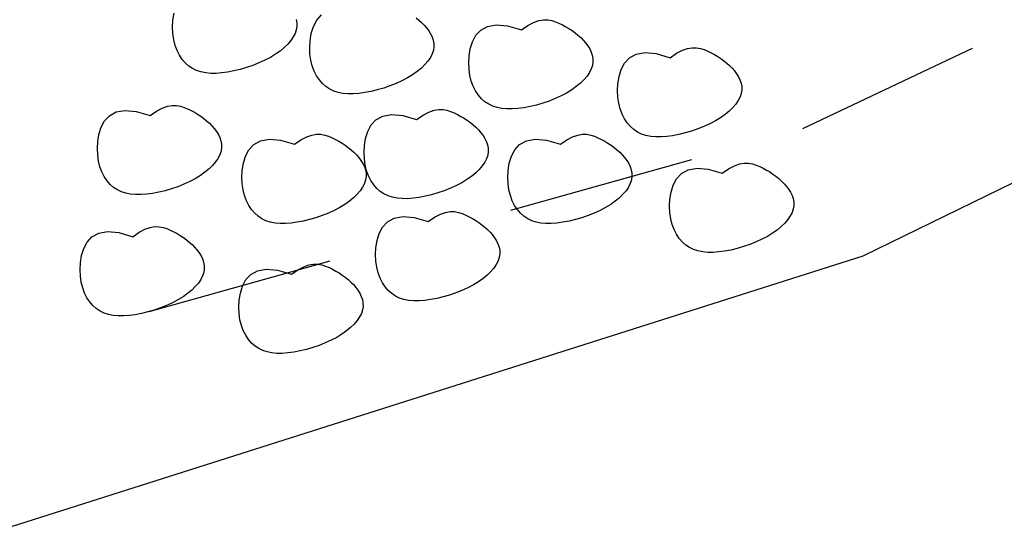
# Model space of a CAD drawing. Extents: x 446224 to 446791, y 446199 to 447379.
# Tile 31 of 113: x 446324.29 to 446326.91, y 446911.49 to 446912.84. Entities that reach past the tile are written whole.
import ezdxf

# ---------------------------------------------------------------- set-up
doc = ezdxf.new("R2010")
doc.units = 0
doc.header["$LTSCALE"] = 2
doc.header["$MEASUREMENT"] = 0
doc.linetypes.add('ACAD_ISO10W100W', pattern=[0.5, 0.25, -0.25])
doc.layers.add('DB-Gewerbegebiet', color=15, linetype='CONTINUOUS')

msp = doc.modelspace()

# ---------------------------------------------------------------- linework, layer by layer
at = {"layer": 'DB-Gewerbegebiet', "linetype": 'Continuous'}
for p, q in [((446332.7146, 446915.2213), (446326.5336, 446912.2089)), ((446324.6981, 446912.8365), (446324.7011, 446912.8555)), ((446324.6971, 446912.8182), (446324.6981, 446912.8365)), ((446325.0257, 446912.8382), (446325.0274, 446912.8294)), ((446325.0274, 446912.8294), (446325.0275, 446912.8203)), ((446325.0716, 446912.8198), (446325.0806, 446912.8368)), ((446325.0806, 446912.8368), (446325.0936, 446912.8508)), ((446325.3449, 446912.8433), (446325.3525, 446912.8371)), ((446325.3525, 446912.8371), (446325.3598, 446912.8305)), ((446325.3598, 446912.8305), (446325.3666, 446912.8236)), ((446325.6423, 446912.8228), (446325.6577, 446912.8308)), ((446325.6577, 446912.8308), (446325.6715, 446912.8357)), ((446325.6715, 446912.8357), (446325.684, 446912.8378)), ((446325.684, 446912.8378), (446325.6953, 446912.8377)), ((446325.6953, 446912.8377), (446325.7058, 446912.8358)), ((446325.7058, 446912.8358), (446325.7157, 446912.8326)), ((446325.7157, 446912.8326), (446325.7251, 446912.8286)), ((446325.7251, 446912.8286), (446325.7342, 446912.8242)), ((446324.6978, 446912.8009), (446324.6971, 446912.8182)), ((446325.023, 446912.8016), (446325.0181, 446912.792)), ((446325.0261, 446912.811), (446325.023, 446912.8016)), ((446325.0275, 446912.8203), (446325.0261, 446912.811)), ((446325.063, 446912.782), (446325.066, 446912.8011)), ((446325.066, 446912.8011), (446325.0716, 446912.8198)), ((446325.3666, 446912.8236), (446325.373, 446912.8162)), ((446325.373, 446912.8162), (446325.3788, 446912.8086)), ((446325.3788, 446912.8086), (446325.3837, 446912.8006)), ((446325.5038, 446912.7965), (446325.5169, 446912.8105)), ((446325.5169, 446912.8105), (446325.5348, 446912.8203)), ((446325.5348, 446912.8203), (446325.5583, 446912.8246)), ((446325.5583, 446912.8246), (446325.5882, 446912.8219)), ((446325.5882, 446912.8219), (446325.6251, 446912.8112)), ((446325.6251, 446912.8112), (446325.6423, 446912.8228)), ((446325.7342, 446912.8242), (446325.7431, 446912.8194)), ((446325.7431, 446912.8194), (446325.7517, 446912.8143)), ((446325.7517, 446912.8143), (446325.7601, 446912.8088)), ((446325.7601, 446912.8088), (446325.7681, 446912.803)), ((446325.7681, 446912.803), (446325.7757, 446912.7968)), ((446324.7001, 446912.7847), (446324.6978, 446912.8009)), ((446324.7038, 446912.7696), (446324.7001, 446912.7847)), ((446325.0116, 446912.7825), (446325.0036, 446912.773)), ((446325.0181, 446912.792), (446325.0116, 446912.7825)), ((446325.062, 446912.7637), (446325.063, 446912.782)), ((446325.3837, 446912.8006), (446325.3878, 446912.7923)), ((446325.3878, 446912.7923), (446325.3907, 446912.7837)), ((446325.3907, 446912.7837), (446325.3923, 446912.7749)), ((446325.3923, 446912.7749), (446325.3925, 446912.7658)), ((446325.4893, 446912.7608), (446325.4949, 446912.7795)), ((446325.4949, 446912.7795), (446325.5038, 446912.7965)), ((446325.7757, 446912.7968), (446325.783, 446912.7902)), ((446325.783, 446912.7902), (446325.7899, 446912.7833)), ((446325.7899, 446912.7833), (446325.7962, 446912.776)), ((446325.7962, 446912.776), (446325.802, 446912.7683)), ((446324.7089, 446912.7558), (446324.7038, 446912.7696)), ((446324.7152, 446912.7433), (446324.7089, 446912.7558)), ((446324.9831, 446912.7546), (446324.9708, 446912.7459)), ((446324.9941, 446912.7637), (446324.9831, 446912.7546)), ((446325.0036, 446912.773), (446324.9941, 446912.7637)), ((446325.0627, 446912.7464), (446325.062, 446912.7637)), ((446325.3911, 446912.7566), (446325.3879, 446912.7471)), ((446325.3925, 446912.7658), (446325.3911, 446912.7566)), ((446325.4863, 446912.7417), (446325.4893, 446912.7608)), ((446325.802, 446912.7683), (446325.8069, 446912.7603)), ((446325.8069, 446912.7603), (446325.811, 446912.752)), ((446325.811, 446912.752), (446325.8139, 446912.7434)), ((446325.9307, 446912.7461), (446325.9542, 446912.7503)), ((446325.9542, 446912.7503), (446325.9841, 446912.7477)), ((446326.0382, 446912.7486), (446326.0536, 446912.7566)), ((446326.0536, 446912.7566), (446326.0674, 446912.7614)), ((446326.0674, 446912.7614), (446326.0799, 446912.7635)), ((446326.0799, 446912.7635), (446326.0913, 446912.7634)), ((446326.0913, 446912.7634), (446326.1018, 446912.7615)), ((446326.1018, 446912.7615), (446326.1116, 446912.7584)), ((446326.1116, 446912.7584), (446326.121, 446912.7544)), ((446326.121, 446912.7544), (446326.1302, 446912.75)), ((446326.1302, 446912.75), (446326.1391, 446912.7452)), ((446324.7226, 446912.7322), (446324.7152, 446912.7433)), ((446324.731, 446912.7225), (446324.7226, 446912.7322)), ((446324.7401, 446912.7144), (446324.731, 446912.7225)), ((446324.9269, 446912.7228), (446324.9106, 446912.7163)), ((446324.9426, 446912.7299), (446324.9269, 446912.7228)), ((446324.9573, 446912.7377), (446324.9426, 446912.7299)), ((446324.9708, 446912.7459), (446324.9573, 446912.7377)), ((446325.065, 446912.7302), (446325.0627, 446912.7464)), ((446325.0688, 446912.7151), (446325.065, 446912.7302)), ((446325.3766, 446912.728), (446325.3686, 446912.7185)), ((446325.3831, 446912.7376), (446325.3766, 446912.728)), ((446325.3879, 446912.7471), (446325.3831, 446912.7376)), ((446325.4852, 446912.7234), (446325.4863, 446912.7417)), ((446325.4859, 446912.7061), (446325.4852, 446912.7234)), ((446325.8139, 446912.7434), (446325.8155, 446912.7346)), ((446325.8157, 446912.7255), (446325.8143, 446912.7163)), ((446325.8155, 446912.7346), (446325.8157, 446912.7255)), ((446325.8998, 446912.7222), (446325.9128, 446912.7363)), ((446325.9128, 446912.7363), (446325.9307, 446912.7461)), ((446325.9841, 446912.7477), (446326.0211, 446912.7369)), ((446326.0211, 446912.7369), (446326.0382, 446912.7486)), ((446326.1391, 446912.7452), (446326.1477, 446912.7401)), ((446326.1477, 446912.7401), (446326.156, 446912.7346)), ((446326.156, 446912.7346), (446326.164, 446912.7287)), ((446326.164, 446912.7287), (446326.1717, 446912.7225)), ((446326.1717, 446912.7225), (446326.179, 446912.716)), ((446324.7501, 446912.7078), (446324.7401, 446912.7144)), ((446324.7609, 446912.7027), (446324.7501, 446912.7078)), ((446324.7726, 446912.6989), (446324.7609, 446912.7027)), ((446324.7851, 446912.6964), (446324.7726, 446912.6989)), ((446324.7984, 446912.6952), (446324.7851, 446912.6964)), ((446324.8436, 446912.6983), (446324.8277, 446912.6962)), ((446324.8601, 446912.7015), (446324.8436, 446912.6983)), ((446324.8769, 446912.7056), (446324.8601, 446912.7015)), ((446324.8938, 446912.7105), (446324.8769, 446912.7056)), ((446324.9106, 446912.7163), (446324.8938, 446912.7105)), ((446325.0739, 446912.7013), (446325.0688, 446912.7151)), ((446325.0802, 446912.6888), (446325.0739, 446912.7013)), ((446325.3481, 446912.7002), (446325.3358, 446912.6915)), ((446325.359, 446912.7092), (446325.3481, 446912.7002)), ((446325.3686, 446912.7185), (446325.359, 446912.7092)), ((446325.4882, 446912.6899), (446325.4859, 446912.7061)), ((446325.8063, 446912.6973), (446325.7998, 446912.6877)), ((446325.8112, 446912.7068), (446325.8063, 446912.6973)), ((446325.8143, 446912.7163), (446325.8112, 446912.7068)), ((446325.8852, 446912.6865), (446325.8908, 446912.7052)), ((446325.8908, 446912.7052), (446325.8998, 446912.7222)), ((446326.179, 446912.716), (446326.1858, 446912.709)), ((446326.1858, 446912.709), (446326.1922, 446912.7017)), ((446326.1922, 446912.7017), (446326.1979, 446912.694)), ((446324.8126, 446912.6951), (446324.7984, 446912.6952)), ((446324.8277, 446912.6962), (446324.8126, 446912.6951)), ((446325.0876, 446912.6777), (446325.0802, 446912.6888)), ((446325.0959, 446912.6681), (446325.0876, 446912.6777)), ((446325.3075, 446912.6755), (446325.2919, 446912.6683)), ((446325.3222, 446912.6832), (446325.3075, 446912.6755)), ((446325.3358, 446912.6915), (446325.3222, 446912.6832)), ((446325.492, 446912.6748), (446325.4882, 446912.6899)), ((446325.4971, 446912.661), (446325.492, 446912.6748)), ((446325.7918, 446912.6782), (446325.7822, 446912.6689)), ((446325.7998, 446912.6877), (446325.7918, 446912.6782)), ((446325.8822, 446912.6675), (446325.8852, 446912.6865)), ((446326.1979, 446912.694), (446326.2029, 446912.686)), ((446326.2029, 446912.686), (446326.2069, 446912.6778)), ((446326.2069, 446912.6778), (446326.2098, 446912.6692)), ((446325.1051, 446912.66), (446325.0959, 446912.6681)), ((446325.1151, 446912.6534), (446325.1051, 446912.66)), ((446325.1259, 446912.6482), (446325.1151, 446912.6534)), ((446325.1376, 446912.6444), (446325.1259, 446912.6482)), ((446325.1501, 446912.6419), (446325.1376, 446912.6444)), ((446325.2085, 446912.6439), (446325.1926, 446912.6417)), ((446325.225, 446912.647), (446325.2085, 446912.6439)), ((446325.2418, 446912.6511), (446325.225, 446912.647)), ((446325.2588, 446912.6561), (446325.2418, 446912.6511)), ((446325.2755, 446912.6618), (446325.2588, 446912.6561)), ((446325.2919, 446912.6683), (446325.2755, 446912.6618)), ((446325.5034, 446912.6485), (446325.4971, 446912.661)), ((446325.5108, 446912.6374), (446325.5034, 446912.6485)), ((446325.759, 446912.6512), (446325.7455, 446912.6429)), ((446325.7713, 446912.6599), (446325.759, 446912.6512)), ((446325.7822, 446912.6689), (446325.7713, 446912.6599)), ((446325.8812, 446912.6492), (446325.8822, 446912.6675)), ((446325.8819, 446912.6319), (446325.8812, 446912.6492)), ((446326.2098, 446912.6692), (446326.2115, 446912.6603)), ((446326.2117, 446912.6513), (446326.2103, 446912.642)), ((446326.2115, 446912.6603), (446326.2117, 446912.6513)), ((446325.1634, 446912.6407), (446325.1501, 446912.6419)), ((446325.1776, 446912.6406), (446325.1634, 446912.6407)), ((446325.1926, 446912.6417), (446325.1776, 446912.6406)), ((446325.5191, 446912.6278), (446325.5108, 446912.6374)), ((446325.5283, 446912.6197), (446325.5191, 446912.6278)), ((446325.5383, 446912.6131), (446325.5283, 446912.6197)), ((446325.6988, 446912.6215), (446325.682, 446912.6158)), ((446325.7151, 446912.628), (446325.6988, 446912.6215)), ((446325.7308, 446912.6352), (446325.7151, 446912.628)), ((446325.7455, 446912.6429), (446325.7308, 446912.6352)), ((446325.8842, 446912.6156), (446325.8819, 446912.6319)), ((446326.2023, 446912.623), (446326.1958, 446912.6135)), ((446326.2071, 446912.6326), (446326.2023, 446912.623)), ((446326.2103, 446912.642), (446326.2071, 446912.6326)), ((446324.5288, 446912.5826), (446324.5467, 446912.5924)), ((446324.5467, 446912.5924), (446324.5702, 446912.5967)), ((446324.5702, 446912.5967), (446324.6001, 446912.594)), ((446324.6001, 446912.594), (446324.637, 446912.5833)), ((446324.637, 446912.5833), (446324.6542, 446912.5949)), ((446324.6542, 446912.5949), (446324.6696, 446912.6029)), ((446324.6696, 446912.6029), (446324.6834, 446912.6078)), ((446324.6834, 446912.6078), (446324.6959, 446912.6099)), ((446324.6959, 446912.6099), (446324.7072, 446912.6098)), ((446324.7072, 446912.6098), (446324.7177, 446912.6079)), ((446324.7177, 446912.6079), (446324.7276, 446912.6047)), ((446324.7276, 446912.6047), (446324.737, 446912.6007)), ((446324.737, 446912.6007), (446324.7461, 446912.5963)), ((446324.7461, 446912.5963), (446324.755, 446912.5916)), ((446324.755, 446912.5916), (446324.7637, 446912.5864)), ((446325.3636, 446912.5842), (446325.379, 446912.5922)), ((446325.379, 446912.5922), (446325.3928, 446912.597)), ((446325.3928, 446912.597), (446325.4053, 446912.5992)), ((446325.4053, 446912.5992), (446325.4167, 446912.599)), ((446325.4167, 446912.599), (446325.4272, 446912.5972)), ((446325.4272, 446912.5972), (446325.437, 446912.594)), ((446325.437, 446912.594), (446325.4464, 446912.59)), ((446325.5491, 446912.6079), (446325.5383, 446912.6131)), ((446325.5608, 446912.6041), (446325.5491, 446912.6079)), ((446325.5733, 446912.6016), (446325.5608, 446912.6041)), ((446325.5866, 446912.6004), (446325.5733, 446912.6016)), ((446325.6008, 446912.6004), (446325.5866, 446912.6004)), ((446325.6159, 446912.6014), (446325.6008, 446912.6004)), ((446325.6317, 446912.6036), (446325.6159, 446912.6014)), ((446325.6482, 446912.6067), (446325.6317, 446912.6036)), ((446325.6651, 446912.6108), (446325.6482, 446912.6067)), ((446325.682, 446912.6158), (446325.6651, 446912.6108)), ((446325.888, 446912.6006), (446325.8842, 446912.6156)), ((446325.8931, 446912.5868), (446325.888, 446912.6006)), ((446326.1782, 446912.5947), (446326.1673, 446912.5856)), ((446326.1877, 446912.604), (446326.1782, 446912.5947)), ((446326.1958, 446912.6135), (446326.1877, 446912.604)), ((446324.5068, 446912.5516), (446324.5157, 446912.5686)), ((446324.5157, 446912.5686), (446324.5288, 446912.5826)), ((446324.7637, 446912.5864), (446324.772, 446912.5809)), ((446324.772, 446912.5809), (446324.78, 446912.5751)), ((446324.78, 446912.5751), (446324.7877, 446912.5689)), ((446324.7877, 446912.5689), (446324.7949, 446912.5623)), ((446325.2252, 446912.5579), (446325.2382, 446912.5719)), ((446325.2382, 446912.5719), (446325.2561, 446912.5817)), ((446325.2561, 446912.5817), (446325.2796, 446912.5859)), ((446325.2796, 446912.5859), (446325.3095, 446912.5833)), ((446325.3095, 446912.5833), (446325.3465, 446912.5725)), ((446325.3465, 446912.5725), (446325.3636, 446912.5842)), ((446325.4464, 446912.59), (446325.4555, 446912.5856)), ((446325.4555, 446912.5856), (446325.4644, 446912.5808)), ((446325.4644, 446912.5808), (446325.4731, 446912.5757)), ((446325.4731, 446912.5757), (446325.4814, 446912.5702)), ((446325.4814, 446912.5702), (446325.4894, 446912.5644)), ((446325.8994, 446912.5743), (446325.8931, 446912.5868)), ((446325.9068, 446912.5632), (446325.8994, 446912.5743)), ((446326.1414, 446912.5687), (446326.1267, 446912.5609)), ((446326.155, 446912.5769), (446326.1414, 446912.5687)), ((446326.1673, 446912.5856), (446326.155, 446912.5769)), ((446324.5012, 446912.5329), (446324.5068, 446912.5516)), ((446324.7949, 446912.5623), (446324.8018, 446912.5554)), ((446324.8018, 446912.5554), (446324.8081, 446912.5481)), ((446324.8081, 446912.5481), (446324.8139, 446912.5404)), ((446324.8139, 446912.5404), (446324.8189, 446912.5324)), ((446325.2106, 446912.5222), (446325.2162, 446912.5408)), ((446325.2162, 446912.5408), (446325.2252, 446912.5579)), ((446325.4894, 446912.5644), (446325.4971, 446912.5582)), ((446325.4971, 446912.5582), (446325.5044, 446912.5516)), ((446325.5044, 446912.5516), (446325.5112, 446912.5446)), ((446325.5112, 446912.5446), (446325.5176, 446912.5373)), ((446325.9151, 446912.5535), (446325.9068, 446912.5632)), ((446325.9243, 446912.5454), (446325.9151, 446912.5535)), ((446325.9343, 446912.5388), (446325.9243, 446912.5454)), ((446326.0779, 446912.5415), (446326.061, 446912.5366)), ((446326.0947, 446912.5473), (446326.0779, 446912.5415)), ((446326.111, 446912.5538), (446326.0947, 446912.5473)), ((446326.1267, 446912.5609), (446326.111, 446912.5538)), ((446324.4971, 446912.4955), (446324.4982, 446912.5139)), ((446324.4982, 446912.5139), (446324.5012, 446912.5329)), ((446324.8189, 446912.5324), (446324.8229, 446912.5241)), ((446324.8229, 446912.5241), (446324.8258, 446912.5155)), ((446324.8258, 446912.5155), (446324.8274, 446912.5067)), ((446324.9132, 446912.5058), (446324.9311, 446912.5156)), ((446324.9311, 446912.5156), (446324.9547, 446912.5198)), ((446324.9547, 446912.5198), (446324.9845, 446912.5172)), ((446324.9845, 446912.5172), (446325.0215, 446912.5064)), ((446325.0215, 446912.5064), (446325.0386, 446912.5181)), ((446325.0386, 446912.5181), (446325.054, 446912.5261)), ((446325.054, 446912.5261), (446325.0678, 446912.531)), ((446325.0678, 446912.531), (446325.0803, 446912.5331)), ((446325.0803, 446912.5331), (446325.0917, 446912.533)), ((446325.0917, 446912.533), (446325.1022, 446912.5311)), ((446325.1022, 446912.5311), (446325.112, 446912.5279)), ((446325.112, 446912.5279), (446325.1214, 446912.5239)), ((446325.1214, 446912.5239), (446325.1306, 446912.5195)), ((446325.1306, 446912.5195), (446325.1395, 446912.5147)), ((446325.1395, 446912.5147), (446325.1481, 446912.5096)), ((446325.2076, 446912.5031), (446325.2106, 446912.5222)), ((446325.5176, 446912.5373), (446325.5233, 446912.5297)), ((446325.5233, 446912.5297), (446325.5283, 446912.5217)), ((446325.5283, 446912.5217), (446325.5323, 446912.5134)), ((446325.5323, 446912.5134), (446325.5352, 446912.5048)), ((446325.6206, 446912.5058), (446325.6385, 446912.5156)), ((446325.6385, 446912.5156), (446325.6621, 446912.5198)), ((446325.6621, 446912.5198), (446325.6919, 446912.5172)), ((446325.6919, 446912.5172), (446325.7289, 446912.5064)), ((446325.7289, 446912.5064), (446325.746, 446912.5181)), ((446325.746, 446912.5181), (446325.7614, 446912.5261)), ((446325.7614, 446912.5261), (446325.7752, 446912.531)), ((446325.7752, 446912.531), (446325.7877, 446912.5331)), ((446325.7877, 446912.5331), (446325.7991, 446912.533)), ((446325.7991, 446912.533), (446325.8096, 446912.5311)), ((446325.8096, 446912.5311), (446325.8194, 446912.5279)), ((446325.8194, 446912.5279), (446325.8288, 446912.5239)), ((446325.8288, 446912.5239), (446325.838, 446912.5195)), ((446325.838, 446912.5195), (446325.8469, 446912.5147)), ((446325.8469, 446912.5147), (446325.8555, 446912.5096)), ((446325.9451, 446912.5337), (446325.9343, 446912.5388)), ((446325.9567, 446912.5299), (446325.9451, 446912.5337)), ((446325.9692, 446912.5274), (446325.9567, 446912.5299)), ((446325.9826, 446912.5261), (446325.9692, 446912.5274)), ((446325.9968, 446912.5261), (446325.9826, 446912.5261)), ((446326.0118, 446912.5272), (446325.9968, 446912.5261)), ((446326.0277, 446912.5293), (446326.0118, 446912.5272)), ((446326.0442, 446912.5325), (446326.0277, 446912.5293)), ((446326.061, 446912.5366), (446326.0442, 446912.5325)), ((446324.4978, 446912.4782), (446324.4971, 446912.4955)), ((446324.8262, 446912.4884), (446324.8231, 446912.4789)), ((446324.8276, 446912.4976), (446324.8262, 446912.4884)), ((446324.8274, 446912.5067), (446324.8276, 446912.4976)), ((446324.8912, 446912.4748), (446324.9002, 446912.4918)), ((446324.9002, 446912.4918), (446324.9132, 446912.5058)), ((446325.1481, 446912.5096), (446325.1564, 446912.5041)), ((446325.1564, 446912.5041), (446325.1645, 446912.4983)), ((446325.1645, 446912.4983), (446325.1721, 446912.4921)), ((446325.1721, 446912.4921), (446325.1794, 446912.4855)), ((446325.2066, 446912.4848), (446325.2076, 446912.5031)), ((446325.5352, 446912.5048), (446325.5369, 446912.496)), ((446325.5371, 446912.4869), (446325.5356, 446912.4776)), ((446325.5369, 446912.496), (446325.5371, 446912.4869)), ((446325.5986, 446912.4748), (446325.6076, 446912.4918)), ((446325.6076, 446912.4918), (446325.6206, 446912.5058)), ((446325.8555, 446912.5096), (446325.8638, 446912.5041)), ((446325.8638, 446912.5041), (446325.8719, 446912.4983)), ((446325.8719, 446912.4983), (446325.8795, 446912.4921)), ((446325.8795, 446912.4921), (446325.8868, 446912.4855)), ((446324.5001, 446912.462), (446324.4978, 446912.4782)), ((446324.5039, 446912.4469), (446324.5001, 446912.462)), ((446324.8182, 446912.4694), (446324.8117, 446912.4598)), ((446324.8231, 446912.4789), (446324.8182, 446912.4694)), ((446324.8856, 446912.4561), (446324.8912, 446912.4748)), ((446325.1794, 446912.4855), (446325.1862, 446912.4786)), ((446325.1862, 446912.4786), (446325.1926, 446912.4712)), ((446325.1926, 446912.4712), (446325.1983, 446912.4636)), ((446325.1983, 446912.4636), (446325.2033, 446912.4556)), ((446325.2073, 446912.4675), (446325.2066, 446912.4848)), ((446325.2096, 446912.4513), (446325.2073, 446912.4675)), ((446325.5325, 446912.4682), (446325.5276, 446912.4586)), ((446325.5356, 446912.4776), (446325.5325, 446912.4682)), ((446325.593, 446912.4561), (446325.5986, 446912.4748)), ((446325.8868, 446912.4855), (446325.8936, 446912.4786)), ((446325.8936, 446912.4786), (446325.9, 446912.4712)), ((446325.9, 446912.4712), (446325.9057, 446912.4636)), ((446325.9057, 446912.4636), (446325.9107, 446912.4556)), ((446324.509, 446912.4331), (446324.5039, 446912.4469)), ((446324.7942, 446912.441), (446324.7832, 446912.432)), ((446324.8037, 446912.4503), (446324.7942, 446912.441)), ((446324.8117, 446912.4598), (446324.8037, 446912.4503)), ((446324.8816, 446912.4187), (446324.8826, 446912.437)), ((446324.8826, 446912.437), (446324.8856, 446912.4561)), ((446325.2033, 446912.4556), (446325.2073, 446912.4473)), ((446325.2073, 446912.4473), (446325.2103, 446912.4387)), ((446325.2133, 446912.4362), (446325.2096, 446912.4513)), ((446325.2103, 446912.4387), (446325.2119, 446912.4299)), ((446325.2185, 446912.4224), (446325.2133, 446912.4362)), ((446325.5131, 446912.4396), (446325.5036, 446912.4303)), ((446325.5212, 446912.4491), (446325.5131, 446912.4396)), ((446325.5276, 446912.4586), (446325.5212, 446912.4491)), ((446325.589, 446912.4187), (446325.59, 446912.437)), ((446325.59, 446912.437), (446325.593, 446912.4561)), ((446325.9107, 446912.4556), (446325.9147, 446912.4473)), ((446325.9147, 446912.4473), (446325.9177, 446912.4387)), ((446325.9177, 446912.4387), (446325.9193, 446912.4299)), ((446326.0512, 446912.429), (446326.0691, 446912.4388)), ((446326.0691, 446912.4388), (446326.0927, 446912.443)), ((446326.0927, 446912.443), (446326.1225, 446912.4404)), ((446326.1225, 446912.4404), (446326.1595, 446912.4296)), ((446326.1595, 446912.4296), (446326.1766, 446912.4413)), ((446326.1766, 446912.4413), (446326.192, 446912.4493)), ((446326.192, 446912.4493), (446326.2058, 446912.4541)), ((446326.2058, 446912.4541), (446326.2183, 446912.4563)), ((446326.2183, 446912.4563), (446326.2297, 446912.4561)), ((446326.2297, 446912.4561), (446326.2402, 446912.4543)), ((446326.2402, 446912.4543), (446326.25, 446912.4511)), ((446326.25, 446912.4511), (446326.2594, 446912.4471)), ((446326.2594, 446912.4471), (446326.2686, 446912.4427)), ((446326.2686, 446912.4427), (446326.2775, 446912.4379)), ((446326.2775, 446912.4379), (446326.2861, 446912.4328)), ((446324.5153, 446912.4206), (446324.509, 446912.4331)), ((446324.5227, 446912.4095), (446324.5153, 446912.4206)), ((446324.531, 446912.3999), (446324.5227, 446912.4095)), ((446324.7574, 446912.415), (446324.7427, 446912.4073)), ((446324.7709, 446912.4233), (446324.7574, 446912.415)), ((446324.7832, 446912.432), (446324.7709, 446912.4233)), ((446324.8823, 446912.4014), (446324.8816, 446912.4187)), ((446325.2107, 446912.4115), (446325.2075, 446912.4021)), ((446325.2121, 446912.4208), (446325.2107, 446912.4115)), ((446325.2119, 446912.4299), (446325.2121, 446912.4208)), ((446325.2248, 446912.4099), (446325.2185, 446912.4224)), ((446325.2322, 446912.3988), (446325.2248, 446912.4099)), ((446325.4804, 446912.4125), (446325.4668, 446912.4043)), ((446325.4926, 446912.4212), (446325.4804, 446912.4125)), ((446325.5036, 446912.4303), (446325.4926, 446912.4212)), ((446325.5897, 446912.4014), (446325.589, 446912.4187)), ((446325.9181, 446912.4115), (446325.9149, 446912.4021)), ((446325.9195, 446912.4208), (446325.9181, 446912.4115)), ((446325.9193, 446912.4299), (446325.9195, 446912.4208)), ((446326.0292, 446912.3979), (446326.0382, 446912.4149)), ((446326.0382, 446912.4149), (446326.0512, 446912.429)), ((446326.2861, 446912.4328), (446326.2944, 446912.4273)), ((446326.2944, 446912.4273), (446326.3025, 446912.4215)), ((446326.3025, 446912.4215), (446326.3101, 446912.4153)), ((446326.3101, 446912.4153), (446326.3174, 446912.4087)), ((446326.3174, 446912.4087), (446326.3242, 446912.4017)), ((446324.5402, 446912.3918), (446324.531, 446912.3999)), ((446324.5502, 446912.3852), (446324.5402, 446912.3918)), ((446324.561, 446912.38), (446324.5502, 446912.3852)), ((446324.677, 446912.3829), (446324.6601, 446912.3789)), ((446324.6939, 446912.3879), (446324.677, 446912.3829)), ((446324.7107, 446912.3937), (446324.6939, 446912.3879)), ((446324.727, 446912.4001), (446324.7107, 446912.3937)), ((446324.7427, 446912.4073), (446324.727, 446912.4001)), ((446324.8846, 446912.3852), (446324.8823, 446912.4014)), ((446324.8884, 446912.3701), (446324.8846, 446912.3852)), ((446325.1962, 446912.383), (446325.1881, 446912.3735)), ((446325.2027, 446912.3925), (446325.1962, 446912.383)), ((446325.2075, 446912.4021), (446325.2027, 446912.3925)), ((446325.2405, 446912.3892), (446325.2322, 446912.3988)), ((446325.2497, 446912.3811), (446325.2405, 446912.3892)), ((446325.4201, 446912.3829), (446325.4033, 446912.3772)), ((446325.4364, 446912.3894), (446325.4201, 446912.3829)), ((446325.4521, 446912.3965), (446325.4364, 446912.3894)), ((446325.4668, 446912.4043), (446325.4521, 446912.3965)), ((446325.592, 446912.3852), (446325.5897, 446912.4014)), ((446325.5958, 446912.3701), (446325.592, 446912.3852)), ((446325.9036, 446912.383), (446325.8955, 446912.3735)), ((446325.9101, 446912.3925), (446325.9036, 446912.383)), ((446325.9149, 446912.4021), (446325.9101, 446912.3925)), ((446326.0236, 446912.3793), (446326.0292, 446912.3979)), ((446326.3242, 446912.4017), (446326.3306, 446912.3944)), ((446326.3306, 446912.3944), (446326.3363, 446912.3868)), ((446326.3363, 446912.3868), (446326.3413, 446912.3788)), ((446324.5727, 446912.3762), (446324.561, 446912.38)), ((446324.5852, 446912.3737), (446324.5727, 446912.3762)), ((446324.5985, 446912.3725), (446324.5852, 446912.3737)), ((446324.6127, 446912.3725), (446324.5985, 446912.3725)), ((446324.6278, 446912.3735), (446324.6127, 446912.3725)), ((446324.6436, 446912.3757), (446324.6278, 446912.3735)), ((446324.6601, 446912.3789), (446324.6436, 446912.3757)), ((446324.8935, 446912.3563), (446324.8884, 446912.3701)), ((446324.8998, 446912.3438), (446324.8935, 446912.3563)), ((446325.1786, 446912.3642), (446325.1677, 446912.3552)), ((446325.1881, 446912.3735), (446325.1786, 446912.3642)), ((446325.2596, 446912.3745), (446325.2497, 446912.3811)), ((446325.2705, 446912.3693), (446325.2596, 446912.3745)), ((446325.2821, 446912.3655), (446325.2705, 446912.3693)), ((446325.2946, 446912.363), (446325.2821, 446912.3655)), ((446325.308, 446912.3618), (446325.2946, 446912.363)), ((446325.3222, 446912.3617), (446325.308, 446912.3618)), ((446325.3372, 446912.3628), (446325.3222, 446912.3617)), ((446325.3531, 446912.365), (446325.3372, 446912.3628)), ((446325.3696, 446912.3681), (446325.3531, 446912.365)), ((446325.3864, 446912.3722), (446325.3696, 446912.3681)), ((446325.4033, 446912.3772), (446325.3864, 446912.3722)), ((446325.6009, 446912.3563), (446325.5958, 446912.3701)), ((446325.6072, 446912.3438), (446325.6009, 446912.3563)), ((446325.886, 446912.3642), (446325.8751, 446912.3552)), ((446325.8955, 446912.3735), (446325.886, 446912.3642)), ((446326.0196, 446912.3419), (446326.0206, 446912.3602)), ((446326.0206, 446912.3602), (446326.0236, 446912.3793)), ((446326.3413, 446912.3788), (446326.3453, 446912.3705)), ((446326.3453, 446912.3705), (446326.3482, 446912.3619)), ((446326.3482, 446912.3619), (446326.3499, 446912.3531)), ((446324.9072, 446912.3327), (446324.8998, 446912.3438)), ((446324.9155, 446912.3231), (446324.9072, 446912.3327)), ((446325.1271, 446912.3305), (446325.1115, 446912.3233)), ((446325.1418, 446912.3382), (446325.1271, 446912.3305)), ((446325.1554, 446912.3465), (446325.1418, 446912.3382)), ((446325.1677, 446912.3552), (446325.1554, 446912.3465)), ((446325.6146, 446912.3327), (446325.6072, 446912.3438)), ((446325.6229, 446912.3231), (446325.6146, 446912.3327)), ((446325.8345, 446912.3305), (446325.8189, 446912.3233)), ((446325.8492, 446912.3382), (446325.8345, 446912.3305)), ((446325.8628, 446912.3465), (446325.8492, 446912.3382)), ((446325.8751, 446912.3552), (446325.8628, 446912.3465)), ((446326.0203, 446912.3246), (446326.0196, 446912.3419)), ((446326.3487, 446912.3347), (446326.3455, 446912.3253)), ((446326.3501, 446912.344), (446326.3487, 446912.3347)), ((446326.3499, 446912.3531), (446326.3501, 446912.344)), ((446324.9247, 446912.315), (446324.9155, 446912.3231)), ((446324.9347, 446912.3084), (446324.9247, 446912.315)), ((446324.9455, 446912.3032), (446324.9347, 446912.3084)), ((446325.0614, 446912.3061), (446325.0446, 446912.302)), ((446325.0784, 446912.3111), (446325.0614, 446912.3061)), ((446325.0951, 446912.3168), (446325.0784, 446912.3111)), ((446325.1115, 446912.3233), (446325.0951, 446912.3168)), ((446325.2688, 446912.3001), (446325.2867, 446912.3099)), ((446325.2867, 446912.3099), (446325.3103, 446912.3141)), ((446325.3103, 446912.3141), (446325.3401, 446912.3115)), ((446325.3401, 446912.3115), (446325.3771, 446912.3007)), ((446325.3771, 446912.3007), (446325.3942, 446912.3124)), ((446325.3942, 446912.3124), (446325.4096, 446912.3204)), ((446325.4096, 446912.3204), (446325.4234, 446912.3253)), ((446325.4234, 446912.3253), (446325.4359, 446912.3274)), ((446325.4359, 446912.3274), (446325.4473, 446912.3273)), ((446325.4473, 446912.3273), (446325.4578, 446912.3254)), ((446325.4578, 446912.3254), (446325.4676, 446912.3222)), ((446325.4676, 446912.3222), (446325.477, 446912.3182)), ((446325.477, 446912.3182), (446325.4862, 446912.3138)), ((446325.4862, 446912.3138), (446325.4951, 446912.309)), ((446325.4951, 446912.309), (446325.5037, 446912.3039)), ((446325.5037, 446912.3039), (446325.5121, 446912.2984)), ((446325.6321, 446912.315), (446325.6229, 446912.3231)), ((446325.6421, 446912.3084), (446325.6321, 446912.315)), ((446325.6529, 446912.3032), (446325.6421, 446912.3084)), ((446325.7688, 446912.3061), (446325.752, 446912.302)), ((446325.7858, 446912.3111), (446325.7688, 446912.3061)), ((446325.8025, 446912.3168), (446325.7858, 446912.3111)), ((446325.8189, 446912.3233), (446325.8025, 446912.3168)), ((446326.0226, 446912.3084), (446326.0203, 446912.3246)), ((446326.0264, 446912.2933), (446326.0226, 446912.3084)), ((446326.3342, 446912.3062), (446326.3261, 446912.2967)), ((446326.3407, 446912.3157), (446326.3342, 446912.3062)), ((446326.3455, 446912.3253), (446326.3407, 446912.3157)), ((446324.6081, 446912.2723), (446324.6234, 446912.2803)), ((446324.6234, 446912.2803), (446324.6373, 446912.2851)), ((446324.6373, 446912.2851), (446324.6497, 446912.2873)), ((446324.6497, 446912.2873), (446324.6611, 446912.2871)), ((446324.6611, 446912.2871), (446324.6716, 446912.2853)), ((446324.6716, 446912.2853), (446324.6814, 446912.2821)), ((446324.6814, 446912.2821), (446324.6908, 446912.2781)), ((446324.6908, 446912.2781), (446324.7, 446912.2737)), ((446324.9571, 446912.2994), (446324.9455, 446912.3032)), ((446324.9696, 446912.2969), (446324.9571, 446912.2994)), ((446324.983, 446912.2957), (446324.9696, 446912.2969)), ((446324.9972, 446912.2956), (446324.983, 446912.2957)), ((446325.0122, 446912.2967), (446324.9972, 446912.2956)), ((446325.0281, 446912.2989), (446325.0122, 446912.2967)), ((446325.0446, 446912.302), (446325.0281, 446912.2989)), ((446325.2468, 446912.2691), (446325.2558, 446912.2861)), ((446325.2558, 446912.2861), (446325.2688, 446912.3001)), ((446325.5121, 446912.2984), (446325.5201, 446912.2926)), ((446325.5201, 446912.2926), (446325.5277, 446912.2864)), ((446325.5277, 446912.2864), (446325.535, 446912.2798)), ((446325.535, 446912.2798), (446325.5418, 446912.2729)), ((446325.6645, 446912.2994), (446325.6529, 446912.3032)), ((446325.677, 446912.2969), (446325.6645, 446912.2994)), ((446325.6904, 446912.2957), (446325.677, 446912.2969)), ((446325.7046, 446912.2956), (446325.6904, 446912.2957)), ((446325.7196, 446912.2967), (446325.7046, 446912.2956)), ((446325.7355, 446912.2989), (446325.7196, 446912.2967)), ((446325.752, 446912.302), (446325.7355, 446912.2989)), ((446326.0315, 446912.2795), (446326.0264, 446912.2933)), ((446326.0378, 446912.267), (446326.0315, 446912.2795)), ((446326.3057, 446912.2783), (446326.2934, 446912.2696)), ((446326.3166, 446912.2874), (446326.3057, 446912.2783)), ((446326.3261, 446912.2967), (446326.3166, 446912.2874)), ((446324.4696, 446912.2459), (446324.4826, 446912.26)), ((446324.4826, 446912.26), (446324.5006, 446912.2698)), ((446324.5006, 446912.2698), (446324.5241, 446912.274)), ((446324.5241, 446912.274), (446324.5539, 446912.2714)), ((446324.5539, 446912.2714), (446324.5909, 446912.2606)), ((446324.5909, 446912.2606), (446324.6081, 446912.2723)), ((446324.7, 446912.2737), (446324.7089, 446912.2689)), ((446324.7089, 446912.2689), (446324.7175, 446912.2638)), ((446324.7175, 446912.2638), (446324.7259, 446912.2583)), ((446324.7259, 446912.2583), (446324.7339, 446912.2525)), ((446324.7339, 446912.2525), (446324.7415, 446912.2462)), ((446325.2412, 446912.2504), (446325.2468, 446912.2691)), ((446325.5418, 446912.2729), (446325.5482, 446912.2655)), ((446325.5482, 446912.2655), (446325.5539, 446912.2579)), ((446325.5539, 446912.2579), (446325.5589, 446912.2499)), ((446326.0452, 446912.2559), (446326.0378, 446912.267)), ((446326.0535, 446912.2463), (446326.0452, 446912.2559)), ((446326.2651, 446912.2536), (446326.2495, 446912.2465)), ((446326.2798, 446912.2614), (446326.2651, 446912.2536)), ((446326.2934, 446912.2696), (446326.2798, 446912.2614)), ((446324.455, 446912.2103), (446324.4606, 446912.2289)), ((446324.4606, 446912.2289), (446324.4696, 446912.2459)), ((446324.7415, 446912.2462), (446324.7488, 446912.2397)), ((446324.7488, 446912.2397), (446324.7556, 446912.2327)), ((446324.7556, 446912.2327), (446324.762, 446912.2254)), ((446324.762, 446912.2254), (446324.7677, 446912.2177)), ((446325.2372, 446912.213), (446325.2382, 446912.2313)), ((446325.2382, 446912.2313), (446325.2412, 446912.2504)), ((446325.5589, 446912.2499), (446325.5629, 446912.2416)), ((446325.5629, 446912.2416), (446325.5659, 446912.233)), ((446325.5659, 446912.233), (446325.5675, 446912.2242)), ((446326.0627, 446912.2382), (446326.0535, 446912.2463)), ((446326.0727, 446912.2316), (446326.0627, 446912.2382)), ((446326.0835, 446912.2264), (446326.0727, 446912.2316)), ((446326.0951, 446912.2226), (446326.0835, 446912.2264)), ((446326.1826, 446912.2252), (446326.1661, 446912.2221)), ((446326.1994, 446912.2293), (446326.1826, 446912.2252)), ((446326.2163, 446912.2343), (446326.1994, 446912.2293)), ((446326.2331, 446912.24), (446326.2163, 446912.2343)), ((446326.2495, 446912.2465), (446326.2331, 446912.24)), ((446326.5336, 446912.2089), (446319.9003, 446910.1002)), ((446324.452, 446912.1912), (446324.455, 446912.2103)), ((446324.7677, 446912.2177), (446324.7727, 446912.2098)), ((446324.7727, 446912.2098), (446324.7767, 446912.2015)), ((446324.7767, 446912.2015), (446324.7797, 446912.1929)), ((446325.2379, 446912.1957), (446325.2372, 446912.213)), ((446325.5663, 446912.2058), (446325.5631, 446912.1964)), ((446325.5677, 446912.2151), (446325.5663, 446912.2058)), ((446325.5675, 446912.2242), (446325.5677, 446912.2151)), ((446326.1076, 446912.2201), (446326.0951, 446912.2226)), ((446326.121, 446912.2189), (446326.1076, 446912.2201)), ((446326.1352, 446912.2188), (446326.121, 446912.2189)), ((446326.1502, 446912.2199), (446326.1352, 446912.2188)), ((446326.1661, 446912.2221), (446326.1502, 446912.2199)), ((446324.451, 446912.1729), (446324.452, 446912.1912)), ((446324.4517, 446912.1556), (446324.451, 446912.1729)), ((446324.7797, 446912.1929), (446324.7813, 446912.1841)), ((446324.7815, 446912.175), (446324.7801, 446912.1657)), ((446324.7813, 446912.1841), (446324.7815, 446912.175)), ((446324.923, 446912.1701), (446324.9465, 446912.1744)), ((446324.9465, 446912.1744), (446324.9764, 446912.1717)), ((446325.0133, 446912.161), (446325.0305, 446912.1726)), ((446325.0305, 446912.1726), (446325.0459, 446912.1806)), ((446325.0459, 446912.1806), (446325.0597, 446912.1855)), ((446325.0597, 446912.1855), (446325.0722, 446912.1876)), ((446325.0722, 446912.1876), (446325.0835, 446912.1875)), ((446325.0835, 446912.1875), (446325.094, 446912.1856)), ((446325.094, 446912.1856), (446325.1039, 446912.1824)), ((446325.1039, 446912.1824), (446325.1133, 446912.1784)), ((446325.1133, 446912.1784), (446325.1224, 446912.174)), ((446325.1224, 446912.174), (446325.1313, 446912.1693)), ((446325.2402, 446912.1795), (446325.2379, 446912.1957)), ((446325.244, 446912.1644), (446325.2402, 446912.1795)), ((446325.5518, 446912.1773), (446325.5437, 446912.1678)), ((446325.5583, 446912.1868), (446325.5518, 446912.1773)), ((446325.5631, 446912.1964), (446325.5583, 446912.1868)), ((446324.454, 446912.1394), (446324.4517, 446912.1556)), ((446324.7721, 446912.1467), (446324.7656, 446912.1372)), ((446324.7769, 446912.1563), (446324.7721, 446912.1467)), ((446324.7801, 446912.1657), (446324.7769, 446912.1563)), ((446324.8831, 446912.1293), (446324.892, 446912.1463)), ((446324.892, 446912.1463), (446324.9051, 446912.1603)), ((446324.9051, 446912.1603), (446324.923, 446912.1701)), ((446324.9764, 446912.1717), (446325.0133, 446912.161)), ((446325.1313, 446912.1693), (446325.1399, 446912.1641)), ((446325.1399, 446912.1641), (446325.1483, 446912.1586)), ((446325.1483, 446912.1586), (446325.1563, 446912.1528)), ((446325.1563, 446912.1528), (446325.1639, 446912.1466)), ((446325.1639, 446912.1466), (446325.1712, 446912.14)), ((446325.2491, 446912.1506), (446325.244, 446912.1644)), ((446325.2554, 446912.1381), (446325.2491, 446912.1506)), ((446325.5233, 446912.1495), (446325.511, 446912.1408)), ((446325.5342, 446912.1585), (446325.5233, 446912.1495)), ((446325.5437, 446912.1678), (446325.5342, 446912.1585)), ((446324.4578, 446912.1243), (446324.454, 446912.1394)), ((446324.4629, 446912.1105), (446324.4578, 446912.1243)), ((446324.7575, 446912.1277), (446324.748, 446912.1184)), ((446324.7656, 446912.1372), (446324.7575, 446912.1277)), ((446324.8775, 446912.1106), (446324.8831, 446912.1293)), ((446325.1712, 446912.14), (446325.1781, 446912.1331)), ((446325.1781, 446912.1331), (446325.1844, 446912.1258)), ((446325.1844, 446912.1258), (446325.1902, 446912.1181)), ((446325.2628, 446912.127), (446325.2554, 446912.1381)), ((446325.2711, 446912.1174), (446325.2628, 446912.127)), ((446325.4827, 446912.1248), (446325.4671, 446912.1176)), ((446325.4974, 446912.1325), (446325.4827, 446912.1248)), ((446325.511, 446912.1408), (446325.4974, 446912.1325)), ((446324.4692, 446912.098), (446324.4629, 446912.1105)), ((446324.4766, 446912.0869), (446324.4692, 446912.098)), ((446324.7248, 446912.1006), (446324.7112, 446912.0924)), ((446324.7371, 446912.1093), (446324.7248, 446912.1006)), ((446324.748, 446912.1184), (446324.7371, 446912.1093)), ((446324.8745, 446912.0916), (446324.8775, 446912.1106)), ((446325.1902, 446912.1181), (446325.1952, 446912.1101)), ((446325.1952, 446912.1101), (446325.1992, 446912.1018)), ((446325.1992, 446912.1018), (446325.2021, 446912.0932)), ((446325.2803, 446912.1093), (446325.2711, 446912.1174)), ((446325.2903, 446912.1027), (446325.2803, 446912.1093)), ((446325.3011, 446912.0975), (446325.2903, 446912.1027)), ((446325.3127, 446912.0937), (446325.3011, 446912.0975)), ((446325.3252, 446912.0912), (446325.3127, 446912.0937)), ((446325.4002, 446912.0963), (446325.3837, 446912.0932)), ((446325.417, 446912.1004), (446325.4002, 446912.0963)), ((446325.434, 446912.1054), (446325.417, 446912.1004)), ((446325.4507, 446912.1111), (446325.434, 446912.1054)), ((446325.4671, 446912.1176), (446325.4507, 446912.1111)), ((446324.4849, 446912.0772), (446324.4766, 446912.0869)), ((446324.4941, 446912.0692), (446324.4849, 446912.0772)), ((446324.5041, 446912.0626), (446324.4941, 446912.0692)), ((446324.6645, 446912.071), (446324.6478, 446912.0653)), ((446324.6809, 446912.0775), (446324.6645, 446912.071)), ((446324.6965, 446912.0846), (446324.6809, 446912.0775)), ((446324.7112, 446912.0924), (446324.6965, 446912.0846)), ((446324.8734, 446912.0732), (446324.8745, 446912.0916)), ((446324.8741, 446912.0559), (446324.8734, 446912.0732)), ((446325.2021, 446912.0932), (446325.2037, 446912.0844)), ((446325.2039, 446912.0753), (446325.2025, 446912.0661)), ((446325.2037, 446912.0844), (446325.2039, 446912.0753)), ((446325.3386, 446912.09), (446325.3252, 446912.0912)), ((446325.3528, 446912.0899), (446325.3386, 446912.09)), ((446325.3678, 446912.091), (446325.3528, 446912.0899)), ((446325.3837, 446912.0932), (446325.3678, 446912.091)), ((446324.5149, 446912.0574), (446324.5041, 446912.0626)), ((446324.5266, 446912.0536), (446324.5149, 446912.0574)), ((446324.539, 446912.0511), (446324.5266, 446912.0536)), ((446324.5524, 446912.0499), (446324.539, 446912.0511)), ((446324.5666, 446912.0498), (446324.5524, 446912.0499)), ((446324.5816, 446912.0509), (446324.5666, 446912.0498)), ((446324.5975, 446912.0531), (446324.5816, 446912.0509)), ((446324.614, 446912.0562), (446324.5975, 446912.0531)), ((446324.6308, 446912.0603), (446324.614, 446912.0562)), ((446324.6478, 446912.0653), (446324.6308, 446912.0603)), ((446324.8764, 446912.0397), (446324.8741, 446912.0559)), ((446325.1945, 446912.0471), (446325.188, 446912.0375)), ((446325.1994, 446912.0566), (446325.1945, 446912.0471)), ((446325.2025, 446912.0661), (446325.1994, 446912.0566)), ((446324.8802, 446912.0246), (446324.8764, 446912.0397)), ((446324.8853, 446912.0108), (446324.8802, 446912.0246)), ((446325.1704, 446912.0187), (446325.1595, 446912.0097)), ((446325.18, 446912.028), (446325.1704, 446912.0187)), ((446325.188, 446912.0375), (446325.18, 446912.028)), ((446324.8916, 446911.9983), (446324.8853, 446912.0108)), ((446324.899, 446911.9872), (446324.8916, 446911.9983)), ((446325.1337, 446911.9927), (446325.119, 446911.985)), ((446325.1472, 446912.001), (446325.1337, 446911.9927)), ((446325.1595, 446912.0097), (446325.1472, 446912.001)), ((446324.9073, 446911.9776), (446324.899, 446911.9872)), ((446324.9165, 446911.9695), (446324.9073, 446911.9776)), ((446324.9265, 446911.9629), (446324.9165, 446911.9695)), ((446324.9373, 446911.9577), (446324.9265, 446911.9629)), ((446325.0702, 446911.9656), (446325.0533, 446911.9606)), ((446325.087, 446911.9714), (446325.0702, 446911.9656)), ((446325.1033, 446911.9778), (446325.087, 446911.9714)), ((446325.119, 446911.985), (446325.1033, 446911.9778)), ((446324.949, 446911.9539), (446324.9373, 446911.9577)), ((446324.9615, 446911.9514), (446324.949, 446911.9539)), ((446324.9748, 446911.9502), (446324.9615, 446911.9514)), ((446324.989, 446911.9502), (446324.9748, 446911.9502)), ((446325.0041, 446911.9512), (446324.989, 446911.9502)), ((446325.0199, 446911.9534), (446325.0041, 446911.9512)), ((446325.0364, 446911.9566), (446325.0199, 446911.9534)), ((446325.0533, 446911.9606), (446325.0364, 446911.9566))]:
    msp.add_line(p, q, dxfattribs=at)
at = {"layer": 'DB-Gewerbegebiet', "linetype": 'ACAD_ISO10W100W'}
for p, q in [((446326.3738, 446912.5489), (446329.7261, 446914.1342)), ((446322.7087, 446911.5218), (446326.3738, 446912.5489))]:
    msp.add_line(p, q, dxfattribs=at)

doc.saveas('drawing.dxf')
